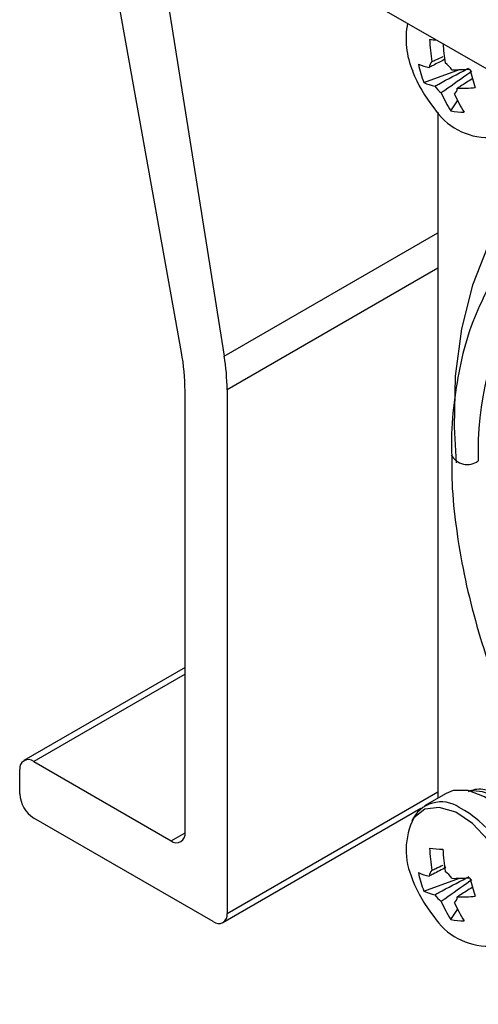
# Model space of a CAD drawing. Header units: millimetres. Extents: x -0.66 to 0.91, y -0.4 to 0.64.
# Tile 105 of 241: x 0.4907 to 0.5138, y -0.3105 to -0.2608. Entities that reach past the tile are written whole.
import ezdxf

# ---------------------------------------------------------------- set-up
doc = ezdxf.new("R2010")
doc.units = ezdxf.units.MM
doc.layers.add('FORMAT', color=7, linetype='Continuous')

msp = doc.modelspace()

# ---------------------------------------------------------------- linework, layer by layer
at = {"layer": 'FORMAT', "color": 7, "linetype": 'Continuous', "lineweight": 25}
for p, q in [((0.498827, -0.277632), (0.494381, -0.252829)), ((0.497973, -0.253925), (0.653061, -0.343455)), ((0.49728, -0.254503), (0.500989, -0.277818)), ((0.511071, -0.26401), (0.512869, -0.263355)), ((0.512429, -0.265443), (0.512772, -0.264925)), ((0.511769, -0.265511), (0.511769, -0.300142)), ((0.500989, -0.277818), (0.511769, -0.271595)), ((0.511769, -0.273376), (0.50113, -0.279518)), ((0.499008, -0.301882), (0.499008, -0.279573)), ((0.50113, -0.279518), (0.50113, -0.305964)), ((0.499008, -0.293543), (0.490872, -0.29824)), ((0.499008, -0.293881), (0.491372, -0.29829)), ((0.490664, -0.299923), (0.490664, -0.298698)), ((0.491372, -0.29829), (0.498301, -0.30229)), ((0.50113, -0.305964), (0.511769, -0.299822)), ((0.512185, -0.299902), (0.511093, -0.300532)), ((0.500922, -0.306422), (0.510922, -0.300649)), ((0.500422, -0.306372), (0.491372, -0.301147)), ((0.498301, -0.30229), (0.499008, -0.301882)), ((0.511071, -0.304837), (0.512869, -0.304182)), ((0.512429, -0.30627), (0.512772, -0.305752))]:
    msp.add_line(p, q, dxfattribs=at)
at = {"layer": 'FORMAT', "color": 7, "linetype": 'Continuous', "lineweight": 25, "flags": 128}
for points in [[(0.515732, -0.269979), (0.515318, -0.270532), (0.514303, -0.272262), (0.513515, -0.274238), (0.512963, -0.276435), (0.512654, -0.278828), (0.512592, -0.281387), (0.512692, -0.283211)], [(0.515831, -0.30166), (0.515733, -0.301527), (0.514967, -0.300678), (0.514131, -0.300069), (0.5133, -0.299753), (0.512547, -0.299758), (0.512185, -0.299902)], [(0.515405, -0.304363), (0.514959, -0.303266), (0.51431, -0.302253), (0.513523, -0.301422), (0.512673, -0.300854), (0.511844, -0.300606), (0.511117, -0.300701), (0.510564, -0.30113), (0.51056, -0.301135)]]:
    msp.add_lwpolyline(points, dxfattribs=at)
at = {"layer": 'FORMAT', "color": 7, "linetype": 'Continuous', "lineweight": 25}
for centre, radius, start, end in [((0.514335, -0.261794), 0.0041675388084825, 169.12035, 203.102877), ((0.519528, -0.261494), 0.0081811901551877, 182.344977, 190.244107), ((0.51901, -0.187321), 0.0749001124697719, 264.132977, 264.422345), ((0.520181, -0.261563), 0.0081608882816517, 183.362566, 190.248932), ((0.51184, -0.263293), 0.0005001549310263, 136.569759, 174.80939), ((0.516589, -0.261151), 0.0065000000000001, 200.517643, 219.47698), ((0.511869, -0.260639), 0.0026613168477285, 246.126612, 258.588272), ((0.516575, -0.261863), 0.0059081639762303, 191.814304, 201.314934), ((0.511252, -0.264192), 0.0014803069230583, 34.253954, 52.676003), ((0.512572, -0.253003), 0.0103566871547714, 269.470198, 274.500007), ((0.526144, -0.260043), 0.01317568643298, 194.436461, 198.692777), ((0.512148, -0.261577), 0.0026613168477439, 246.126612, 258.588272), ((0.512845, -0.263352), 0.0014803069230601, 214.253954, 232.676003), ((0.512257, -0.264252), 0.0005001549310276, 316.569759, 354.80939), ((0.512851, -0.253941), 0.0103566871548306, 269.470198, 274.500007), ((0.517741, -0.26206), 0.0062976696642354, 203.081084, 212.487193), ((0.518414, -0.262127), 0.0062976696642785, 203.081084, 212.487193), ((0.514322, -0.263513), 0.0032706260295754, 212.780128, 270.919297), ((0.513095, -0.262124), 0.0033854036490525, 258.648116, 270.108432), ((0.529723, -0.282567), 0.015916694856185, 150.73548, 181.963876), ((0.487967, -0.279625), 0.0110416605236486, 0.267406, 10.399339), ((0.490281, -0.279558), 0.0108486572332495, 0.21148, 9.228955), ((0.513268, -0.282367), 0.000925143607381, 207.93496, 306.318869), ((0.491095, -0.298628), 0.0004367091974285, 50.796715, 189.214037), ((0.4922, -0.299853), 0.0015368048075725, 182.605478, 237.394522), ((0.513471, -0.302558), 0.00278714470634, 39.150741, 91.721506), ((0.511945, -0.301959), 0.0016319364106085, 56.03811, 155.766151), ((0.510069, -0.305719), 0.0058236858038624, 14.568667, 61.396359), ((0.513739, -0.302756), 0.0035685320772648, 152.978324, 204.857526), ((0.498577, -0.301952), 0.0004367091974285, 230.796715, 9.214037), ((0.519871, -0.219572), 0.0835191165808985, 264.146391, 264.610156), ((0.519528, -0.302321), 0.0081811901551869, 182.344977, 190.244107), ((0.520201, -0.302387), 0.0081811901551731, 182.344977, 190.244107), ((0.511869, -0.301466), 0.0026613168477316, 246.126612, 258.588272), ((0.516575, -0.30269), 0.0059081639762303, 191.814304, 201.314934), ((0.51184, -0.30412), 0.0005001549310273, 136.569759, 174.80939), ((0.511252, -0.305019), 0.0014803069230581, 34.253954, 52.676003), ((0.512572, -0.29383), 0.0103566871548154, 269.470198, 274.500007), ((0.526144, -0.30087), 0.0131756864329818, 194.436461, 198.692777), ((0.516589, -0.301978), 0.0065000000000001, 200.517643, 219.47698), ((0.512148, -0.302404), 0.0026613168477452, 246.126612, 258.588272), ((0.512845, -0.304179), 0.0014803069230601, 214.253954, 232.676003), ((0.512257, -0.305079), 0.0005001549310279, 316.569759, 354.80939), ((0.512851, -0.294768), 0.010356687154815, 269.470198, 274.500007), ((0.517741, -0.302887), 0.0062976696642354, 203.081084, 212.487193), ((0.518414, -0.302954), 0.0062976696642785, 203.081084, 212.487193), ((0.500699, -0.306034), 0.0004367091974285, 230.796715, 9.214037), ((0.514322, -0.30434), 0.0032706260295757, 212.780128, 270.919297), ((0.513095, -0.302951), 0.0033854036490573, 258.648116, 270.108432)]:
    msp.add_arc(centre, radius, start, end, dxfattribs=at)
for points, knots in [([(0.512094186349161, -0.2628496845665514), (0.5119083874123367, -0.2629477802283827), (0.5116574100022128, -0.2630802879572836), (0.5114072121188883, -0.2632129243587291), (0.51134223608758, -0.263247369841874)], [0, 0, 0, 0, 0.7403014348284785, 1, 1, 1, 1]), ([(0.5114771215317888, -0.262948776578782), (0.5115394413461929, -0.2629201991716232), (0.5117259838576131, -0.2628346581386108), (0.5119127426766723, -0.2627500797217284), (0.5120371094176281, -0.2626937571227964)], [0, 0, 0, 0, 0.3340783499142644, 1, 1, 1, 1]), ([(0.511621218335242, -0.264185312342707), (0.5116862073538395, -0.2641508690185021), (0.5122193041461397, -0.2638683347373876), (0.5127934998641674, -0.2635646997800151), (0.513304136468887, -0.2632957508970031), (0.5133444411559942, -0.2632745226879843)], [0, 0, 0, 0, 0.1133771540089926, 0.9300186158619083, 1, 1, 1, 1]), ([(0.513494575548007, -0.2634329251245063), (0.5134585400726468, -0.2634586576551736), (0.5130019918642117, -0.2637846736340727), (0.5124860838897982, -0.2641498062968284), (0.5120057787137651, -0.2644880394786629), (0.5119472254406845, -0.2645292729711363)], [0, 0, 0, 0, 0.0699813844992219, 0.886622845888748, 1, 1, 1, 1]), ([(0.5135040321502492, -0.2638220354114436), (0.5133104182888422, -0.2639449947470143), (0.513061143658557, -0.2641033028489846), (0.5128107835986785, -0.2642615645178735), (0.5127548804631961, -0.2642969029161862)], [0, 0, 0, 0, 0.7767090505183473, 1, 1, 1, 1]), ([(0.5142463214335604, -0.2745077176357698), (0.5139978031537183, -0.2750253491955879), (0.5134883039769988, -0.2760865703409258), (0.5129533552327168, -0.2779054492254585), (0.5126018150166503, -0.2798927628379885), (0.5124438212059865, -0.2815334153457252), (0.5124663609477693, -0.2825369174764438), (0.5124722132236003, -0.2827974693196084)], [0, 0, 0, 0, 0.221772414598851, 0.4546662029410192, 0.687068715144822, 0.9187497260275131, 1, 1, 1, 1]), ([(0.5124722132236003, -0.2827974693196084), (0.512471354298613, -0.2832706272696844), (0.5124691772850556, -0.2844698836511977), (0.5126797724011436, -0.2864933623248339), (0.5130699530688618, -0.288814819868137), (0.5136322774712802, -0.2911381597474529), (0.5143438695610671, -0.2934423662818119), (0.515116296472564, -0.2955072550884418), (0.5158988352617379, -0.2973162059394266), (0.5166819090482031, -0.2989721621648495), (0.5172854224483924, -0.300061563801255), (0.5176134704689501, -0.300653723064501)], [0, 0, 0, 0, 0.0857782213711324, 0.2174117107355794, 0.347850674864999, 0.4762323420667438, 0.600458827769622, 0.7246985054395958, 0.8138494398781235, 0.8988152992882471, 1, 1, 1, 1]), ([(0.5159944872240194, -0.3007303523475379), (0.5157640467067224, -0.3005279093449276), (0.5152817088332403, -0.3001041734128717), (0.5144577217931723, -0.2997535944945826), (0.5137582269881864, -0.299639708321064), (0.5134114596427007, -0.2997722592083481), (0.513297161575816, -0.2998159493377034)], [0, 0, 0, 0, 0.2639494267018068, 0.5524757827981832, 0.8524914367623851, 0.9999999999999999, 0.9999999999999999, 0.9999999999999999, 0.9999999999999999]), ([(0.5121811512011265, -0.3036307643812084), (0.5119663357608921, -0.3037441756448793), (0.5116863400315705, -0.3038919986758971), (0.5114072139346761, -0.3040399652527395), (0.51134223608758, -0.3040744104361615)], [0, 0, 0, 0, 0.7672097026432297, 1, 1, 1, 1]), ([(0.5114771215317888, -0.3037758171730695), (0.511539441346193, -0.3037472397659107), (0.5117259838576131, -0.3036616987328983), (0.5119127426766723, -0.3035771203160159), (0.5120371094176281, -0.303520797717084)], [0, 0, 0, 0, 0.3340783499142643, 1, 1, 1, 1]), ([(0.511621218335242, -0.3050123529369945), (0.5116862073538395, -0.3049779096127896), (0.5122193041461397, -0.3046953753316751), (0.5127934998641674, -0.3043917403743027), (0.513304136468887, -0.3041227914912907), (0.5133444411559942, -0.3041015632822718)], [0, 0, 0, 0, 0.1133771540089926, 0.9300186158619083, 1, 1, 1, 1]), ([(0.5134945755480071, -0.3042599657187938), (0.5134585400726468, -0.3042856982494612), (0.5130019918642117, -0.3046117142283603), (0.512486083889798, -0.3049768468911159), (0.5120057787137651, -0.3053150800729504), (0.5119472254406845, -0.3053563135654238)], [0, 0, 0, 0, 0.0699813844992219, 0.8866228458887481, 1, 1, 1, 1]), ([(0.5135040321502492, -0.3046490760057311), (0.5133104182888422, -0.3047720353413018), (0.5130611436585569, -0.3049303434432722), (0.5128107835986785, -0.305088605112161), (0.5127548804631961, -0.3051239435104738)], [0, 0, 0, 0, 0.7767090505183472, 1, 1, 1, 1])]:
    msp.add_open_spline(points, degree=3, knots=knots, dxfattribs=at)

doc.saveas('drawing.dxf')
